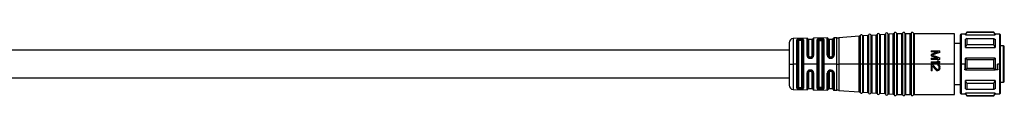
# Model space of a CAD drawing. Header units: millimetres. Extents: x -720 to 2929, y 431 to 795.
# Tile 11 of 19: x 752 to 984, y 604 to 619. Entities that reach past the tile are written whole.
import ezdxf

# ---------------------------------------------------------------- set-up
doc = ezdxf.new("R2010")
doc.units = ezdxf.units.MM

# ---------------------------------------------------------------- blocks, each defined once
blk = doc.blocks.new('Drawing View2')
at = {"color": 7, "linetype": 'Continuous', "lineweight": 25}
for p, q in [((650.67, 21.49), (647.43, 21.44)), ((647.43, 21.44), (647.43, 15.55)), ((648.28, 15.42), (648.28, 21.1)), ((648.47, 15.28), (648.47, 21)), ((648.65, 20.89), (648.65, 15.42)), ((649.15, 21.31), (648.95, 21.31)), ((648.95, 21.14), (648.95, 20.98)), ((649.15, 21.14), (648.95, 21.14)), ((649.15, 20.98), (648.95, 20.98)), ((649.15, 21.14), (649.15, 20.98)), ((649.45, 15.42), (649.45, 20.89)), ((649.64, 21.01), (649.64, 9.83)), ((649.82, 21.13), (649.82, 15.42)), ((650.67, 17.44), (650.67, 21.49)), ((650.86, 21.35), (650.86, 17.4)), ((651.85, 21.22), (651.05, 21.22)), ((651.05, 21.22), (651.05, 17.35)), ((651.85, 17.35), (651.85, 21.22)), ((652.04, 17.4), (652.04, 21.37)), ((655.45, 21.57), (652.23, 21.51)), ((652.23, 21.51), (652.23, 17.45)), ((653.06, 15.42), (653.06, 21.15)), ((653.26, 15.28), (653.26, 21.01)), ((653.75, 21.15), (653.75, 21.18)), ((653.95, 21.18), (653.75, 21.18)), ((653.75, 21.15), (653.95, 21.15)), ((653.75, 20.96), (653.95, 20.96)), ((653.95, 21.18), (653.95, 21.15)), ((654.45, 21.02), (654.45, 9.82)), ((654.64, 21.18), (654.64, 15.42)), ((655.45, 17.47), (655.45, 21.57)), ((655.65, 21.39), (655.65, 17.41)), ((656.65, 21.22), (655.85, 21.22)), ((655.85, 21.22), (655.85, 17.35)), ((656.65, 17.35), (656.65, 21.22)), ((656.85, 17.41), (656.85, 21.41)), ((657.73, 21.6), (657.05, 21.59)), ((657.05, 21.59), (657.05, 17.48)), ((657.73, 15.42), (657.73, 21.6)), ((662.99, 21.97), (658.17, 21.62)), ((658.17, 21.62), (658.17, 15.42)), ((662.99, 15.42), (662.99, 21.97)), ((663.17, 22.1), (663.17, 15.42)), ((663.72, 22.14), (663.72, 15.42)), ((664.99, 22.11), (663.91, 22.03)), ((663.91, 22.03), (663.91, 15.42)), ((664.99, 15.42), (664.99, 22.11)), ((665.17, 22.24), (665.17, 15.42)), ((665.72, 22.28), (665.72, 15.42)), ((666.99, 22.25), (665.91, 22.17)), ((665.91, 22.17), (665.91, 15.42)), ((666.99, 15.42), (666.99, 22.25)), ((667.17, 22.38), (667.17, 15.42)), ((667.72, 22.42), (667.72, 15.42)), ((668.99, 22.39), (667.91, 22.32)), ((667.91, 22.32), (667.91, 15.42)), ((668.99, 15.42), (668.99, 22.39)), ((669.17, 22.53), (669.17, 15.42)), ((669.72, 22.57), (669.72, 15.42)), ((670.99, 22.54), (669.91, 22.46)), ((669.91, 22.46), (669.91, 15.42)), ((670.99, 15.42), (670.99, 22.54)), ((671.17, 22.67), (671.17, 15.42)), ((671.72, 22.69), (671.72, 15.42)), ((672.99, 22.57), (671.91, 22.57)), ((671.91, 22.57), (671.91, 15.42)), ((672.99, 15.42), (672.99, 22.57)), ((673.18, 22.69), (673.18, 15.42)), ((673.72, 22.69), (673.72, 15.42)), ((674.99, 22.57), (673.91, 22.57)), ((673.91, 22.57), (673.91, 15.42)), ((674.99, 15.42), (674.99, 22.57)), ((675.18, 22.69), (675.18, 15.42)), ((675.72, 22.69), (675.72, 15.42)), ((685.45, 22.57), (675.91, 22.57)), ((675.91, 22.57), (675.91, 15.42)), ((685.45, 15.42), (685.45, 22.57)), ((686.75, 22.22), (686.75, 16.78)), ((688, 22.42), (686.95, 22.42)), ((686.95, 22.42), (686.95, 16.82)), ((688.29, 22.92), (688, 22.42)), ((688, 22.28), (688.29, 22.85)), ((688, 22.28), (688, 22.42)), ((688, 22.28), (695, 22.28)), ((688.29, 21.41), (688, 21.24)), ((688, 19.31), (688, 21.24)), ((694.71, 22.92), (688.29, 22.92)), ((688.29, 22.92), (688.29, 22.85)), ((694.71, 22.85), (688.29, 22.85)), ((688.29, 21.41), (688.29, 19.93)), ((688.29, 21.41), (694.71, 21.41)), ((695, 22.42), (694.71, 22.92)), ((694.71, 22.85), (694.71, 22.92)), ((696.1, 22.42), (695, 22.42)), ((696.1, 15.42), (696.1, 22.42)), ((696.25, 16.76), (696.25, 22.27)), ((646.45, 18.67), (438.5, 18.67)), ((646.45, 20.44), (646.45, 15.42)), ((653.45, 20.86), (653.45, 9.98)), ((654.25, 9.98), (654.25, 20.86)), ((686.75, 20.27), (685.45, 20.27)), ((688, 19.31), (688.29, 19.93)), ((688, 19.31), (695, 19.31)), ((694.71, 19.93), (688.29, 19.93)), ((696.95, 19.67), (696.25, 19.67)), ((696.95, 15.42), (696.95, 19.67)), ((697.15, 15.42), (697.15, 19.47)), ((651.55, 17.06), (651.35, 17.06)), ((651.35, 16.92), (651.55, 16.92)), ((651.35, 16.76), (651.55, 16.76)), ((651.55, 16.93), (651.55, 16.92)), ((655.68, 17.22), (655.68, 17.26)), ((655.7, 17.21), (655.68, 17.22)), ((655.83, 17.04), (655.85, 17.02)), ((656.04, 16.94), (656.15, 16.93)), ((656.35, 17.06), (656.15, 17.06)), ((656.15, 16.92), (656.35, 16.92)), ((656.35, 16.92), (656.43, 16.93)), ((656.64, 17.02), (656.68, 17.05)), ((656.85, 17.41), (656.84, 17.32)), ((656.84, 17.35), (656.86, 17.33)), ((656.84, 17.32), (656.86, 17.33)), ((657.03, 17.34), (657.05, 17.48)), ((679.95, 18.52), (679.95, 18.27)), ((679.95, 18.52), (681.95, 18.52)), ((681.52, 18.27), (679.95, 18.27)), ((679.95, 17.69), (679.95, 17.35)), ((679.95, 16.77), (681.52, 16.77)), ((679.95, 16.77), (679.95, 16.52)), ((681.95, 16.52), (679.95, 16.52)), ((681.95, 18.14), (681.95, 18.52)), ((681.95, 16.52), (681.95, 16.89)), ((686.75, 16.78), (686.75, 15.42)), ((686.95, 16.82), (686.95, 15.42)), ((688, 15.42), (688, 16.79)), ((688.29, 16.46), (688, 16.79)), ((695, 16.79), (688, 16.79)), ((688.29, 16.46), (688.29, 15.42)), ((688.29, 16.46), (694.71, 16.46)), ((694.71, 15.42), (694.71, 16.46)), ((695, 16.79), (695, 15.42)), ((696.25, 14.08), (696.25, 16.76)), ((646.45, 15.42), (646.45, 10.4)), ((646.45, 15.42), (647.43, 15.42)), ((647.43, 15.55), (647.43, 15.42)), ((648.28, 15.42), (647.43, 15.42)), ((647.43, 15.42), (647.43, 9.4)), ((648.28, 15.27), (648.28, 15.42)), ((648.28, 9.73), (648.28, 15.27)), ((648.47, 9.84), (648.47, 15.28)), ((648.65, 15.42), (648.65, 9.95)), ((649.45, 9.95), (649.45, 15.42)), ((649.82, 15.42), (649.82, 9.71)), ((653.06, 15.42), (649.82, 15.42)), ((651.55, 14), (651.35, 14)), ((653.06, 15.27), (653.06, 15.42)), ((653.06, 9.69), (653.06, 15.27)), ((653.26, 9.83), (653.26, 15.28)), ((654.64, 15.42), (654.64, 9.66)), ((657.73, 15.42), (654.64, 15.42)), ((657.73, 15.42), (658.17, 15.42)), ((657.73, 15.28), (657.73, 15.42)), ((657.73, 9.23), (657.73, 15.28)), ((662.99, 15.42), (658.17, 15.42)), ((658.17, 15.42), (658.17, 15.28)), ((658.17, 15.28), (658.17, 9.21)), ((662.99, 15.42), (663.17, 15.42)), ((662.99, 15.28), (662.99, 15.42)), ((662.99, 8.87), (662.99, 15.28)), ((663.45, 15.42), (663.17, 15.42)), ((663.17, 15.42), (663.17, 15.28)), ((663.17, 15.28), (663.17, 8.74)), ((663.72, 15.42), (663.45, 15.42)), ((663.72, 15.42), (663.89, 15.42)), ((663.72, 15.42), (663.72, 8.7)), ((663.89, 15.42), (663.91, 15.42)), ((663.91, 15.42), (663.91, 15.28)), ((664.99, 15.42), (663.91, 15.42)), ((663.91, 15.28), (663.91, 8.81)), ((664.99, 15.28), (664.99, 15.42)), ((664.99, 15.42), (665.17, 15.42)), ((664.99, 8.73), (664.99, 15.28)), ((665.45, 15.42), (665.17, 15.42)), ((665.17, 15.42), (665.17, 15.28)), ((665.17, 15.28), (665.17, 8.6)), ((665.72, 15.42), (665.45, 15.42)), ((665.72, 15.42), (665.89, 15.42)), ((665.72, 15.42), (665.72, 8.56)), ((665.89, 15.42), (665.91, 15.42)), ((665.91, 15.42), (665.91, 15.28)), ((666.99, 15.42), (665.91, 15.42)), ((665.91, 15.28), (665.91, 8.66)), ((666.99, 15.42), (667.17, 15.42)), ((666.99, 15.28), (666.99, 15.42)), ((666.99, 8.59), (666.99, 15.28)), ((667.45, 15.42), (667.17, 15.42)), ((667.17, 15.42), (667.17, 15.28)), ((667.17, 15.28), (667.17, 8.45)), ((667.72, 15.42), (667.45, 15.42)), ((667.72, 15.42), (667.89, 15.42)), ((667.72, 15.42), (667.72, 8.41)), ((667.89, 15.42), (667.91, 15.42)), ((667.91, 15.42), (667.91, 15.28)), ((668.99, 15.42), (667.91, 15.42)), ((667.91, 15.28), (667.91, 8.52)), ((668.99, 15.28), (668.99, 15.42)), ((668.99, 15.42), (669.17, 15.42)), ((668.99, 8.44), (668.99, 15.28)), ((669.45, 15.42), (669.17, 15.42)), ((669.17, 15.42), (669.17, 15.28)), ((669.17, 15.28), (669.17, 8.31)), ((669.72, 15.42), (669.45, 15.42)), ((669.72, 15.42), (669.89, 15.42)), ((669.72, 15.42), (669.72, 8.27)), ((669.89, 15.42), (669.91, 15.42)), ((669.91, 15.42), (669.91, 15.28)), ((670.99, 15.42), (669.91, 15.42)), ((669.91, 15.28), (669.91, 8.38)), ((670.99, 15.42), (671.17, 15.42)), ((670.99, 15.28), (670.99, 15.42)), ((670.99, 8.3), (670.99, 15.28)), ((671.17, 15.42), (671.17, 15.28)), ((671.45, 15.42), (671.17, 15.42)), ((671.17, 15.28), (671.17, 8.17)), ((671.72, 15.42), (671.45, 15.42)), ((671.72, 15.42), (671.91, 15.42)), ((671.72, 15.42), (671.72, 8.15)), ((671.91, 15.42), (671.91, 15.28)), ((672.99, 15.42), (671.91, 15.42)), ((671.91, 15.28), (671.91, 8.27)), ((672.99, 15.42), (673.18, 15.42)), ((672.99, 15.28), (672.99, 15.42)), ((672.99, 8.27), (672.99, 15.28)), ((673.45, 15.42), (673.18, 15.42)), ((673.18, 15.42), (673.18, 15.28)), ((673.18, 15.28), (673.18, 8.15)), ((673.72, 15.42), (673.45, 15.42)), ((673.72, 15.42), (673.91, 15.42)), ((673.72, 15.42), (673.72, 8.15)), ((673.91, 15.42), (673.91, 15.28)), ((674.99, 15.42), (673.91, 15.42)), ((673.91, 15.28), (673.91, 8.27)), ((674.99, 15.42), (675.18, 15.42)), ((674.99, 15.28), (674.99, 15.42)), ((674.99, 8.27), (674.99, 15.28)), ((675.18, 15.42), (675.18, 15.28)), ((675.45, 15.42), (675.18, 15.42)), ((675.18, 15.28), (675.18, 8.15)), ((675.72, 15.42), (675.45, 15.42)), ((675.72, 15.42), (675.91, 15.42)), ((675.72, 15.42), (675.72, 8.15)), ((675.91, 15.42), (675.91, 15.28)), ((685.45, 15.42), (675.91, 15.42)), ((675.91, 15.28), (675.91, 8.27)), ((679.95, 15.94), (681.61, 15.94)), ((679.95, 15.94), (679.95, 15.69)), ((681.95, 15.69), (679.95, 15.69)), ((679.95, 15.35), (679.95, 13.85)), ((679.95, 15.35), (680.16, 15.35)), ((680.16, 15.35), (681.23, 14.19)), ((680.16, 15.02), (681.1, 13.98)), ((680.16, 13.85), (680.16, 15.02)), ((681.31, 16.19), (681.65, 16.19)), ((681.4, 14.1), (681.48, 14.1)), ((681.48, 15.31), (681.48, 15.1)), ((681.74, 14.69), (681.74, 14.52)), ((681.95, 15.69), (681.95, 15.94)), ((681.95, 14.48), (681.95, 14.64)), ((685.45, 8.27), (685.45, 15.42)), ((686.75, 15.42), (686.95, 15.42)), ((686.75, 15.42), (686.75, 8.62)), ((687.96, 15.42), (686.95, 15.42)), ((686.95, 15.42), (686.95, 8.42)), ((688, 14.05), (687.88, 14.05)), ((688, 14.05), (688, 15.42)), ((688, 14.05), (688.29, 14.38)), ((688, 14.05), (695, 14.05)), ((688.29, 15.42), (688.29, 14.38)), ((694.71, 14.38), (688.29, 14.38)), ((694.71, 14.38), (694.71, 15.42)), ((695.62, 14.05), (695, 14.05)), ((696.05, 15.42), (695.54, 15.42)), ((696.05, 14.05), (696.05, 15.42)), ((696.05, 14.05), (696.1, 14.05)), ((696.1, 14.05), (696.1, 15.42)), ((696.1, 8.42), (696.1, 14.05)), ((696.25, 8.57), (696.25, 14.08)), ((696.95, 11.17), (696.95, 15.42)), ((697.15, 11.37), (697.15, 15.42)), ((438.5, 12.17), (646.45, 12.17)), ((650.67, 9.35), (650.67, 13.32)), ((650.86, 13.37), (650.86, 9.48)), ((651.05, 13.42), (651.05, 9.62)), ((651.55, 13.85), (651.35, 13.85)), ((651.35, 13.71), (651.55, 13.71)), ((651.85, 9.62), (651.85, 13.42)), ((652.04, 9.47), (652.04, 13.37)), ((652.23, 13.31), (652.23, 9.32)), ((655.51, 13.57), (655.45, 13.3)), ((655.45, 9.27), (655.45, 13.3)), ((655.65, 13.36), (655.65, 9.45)), ((655.69, 13.55), (655.67, 13.54)), ((655.67, 13.5), (655.68, 13.54)), ((655.85, 13.74), (655.83, 13.73)), ((655.85, 13.42), (655.85, 9.62)), ((656.15, 13.84), (656.04, 13.83)), ((656.35, 13.85), (656.15, 13.85)), ((656.15, 13.71), (656.35, 13.71)), ((656.43, 13.83), (656.35, 13.84)), ((656.65, 9.62), (656.65, 13.42)), ((656.84, 13.45), (656.86, 13.43)), ((656.84, 13.45), (656.85, 13.35)), ((656.86, 13.43), (656.85, 13.42)), ((656.85, 9.43), (656.85, 13.35)), ((657.05, 13.29), (657.03, 13.42)), ((657.05, 13.29), (657.05, 9.24)), ((680.16, 13.85), (679.95, 13.85)), ((681.48, 13.85), (681.4, 13.85)), ((647.43, 9.4), (650.67, 9.35)), ((648.95, 9.86), (649.15, 9.86)), ((648.95, 9.7), (648.95, 9.86)), ((648.95, 9.7), (649.15, 9.69)), ((648.95, 9.53), (649.15, 9.53)), ((649.15, 9.69), (649.15, 9.86)), ((651.05, 9.62), (651.85, 9.62)), ((652.23, 9.32), (655.45, 9.27)), ((653.95, 9.88), (653.75, 9.88)), ((653.95, 9.69), (653.75, 9.69)), ((653.75, 9.66), (653.95, 9.66)), ((653.95, 9.69), (653.95, 9.66)), ((655.85, 9.62), (656.65, 9.62)), ((685.45, 10.57), (686.75, 10.57)), ((695, 11.53), (688, 11.53)), ((688, 9.6), (688, 11.53)), ((688.29, 10.9), (688, 11.53)), ((688, 9.6), (688.29, 9.43)), ((688.29, 10.9), (688.29, 9.43)), ((688.29, 10.9), (694.71, 10.9)), ((694.71, 9.43), (688.29, 9.43)), ((696.25, 11.17), (696.95, 11.17)), ((657.05, 9.24), (657.73, 9.23)), ((658.17, 9.21), (662.99, 8.87)), ((663.91, 8.81), (664.99, 8.73)), ((665.91, 8.66), (666.99, 8.59)), ((667.91, 8.52), (668.99, 8.44)), ((669.91, 8.38), (670.99, 8.3)), ((671.91, 8.27), (672.99, 8.27)), ((673.91, 8.27), (674.99, 8.27)), ((675.91, 8.27), (685.45, 8.27)), ((686.95, 8.42), (688, 8.42)), ((695, 8.55), (688, 8.55)), ((688, 8.42), (688, 8.55)), ((688.29, 7.99), (688, 8.55)), ((688, 8.42), (688.29, 7.92)), ((688.29, 7.99), (694.71, 7.99)), ((688.29, 7.99), (688.29, 7.92)), ((688.29, 7.92), (694.71, 7.92)), ((694.71, 7.92), (695, 8.42)), ((695, 8.42), (696.1, 8.42))]:
    blk.add_line(p, q, dxfattribs=at)
at = {"color": 7, "linetype": 'Continuous', "lineweight": 25, "flags": 128}
for points in [[(653.95, 21.38), (653.83, 21.37), (653.75, 21.37)], [(694.71, 19.93), (694.71, 20.14), (694.71, 20.34), (694.71, 20.53), (694.71, 20.72), (694.71, 20.9), (694.71, 21.08), (694.71, 21.25), (694.71, 21.41)], [(695, 22.42), (695, 22.41), (695, 22.39), (695, 22.34), (695, 22.28)], [(695, 21.24), (695, 21.04), (695, 20.83), (695, 20.61), (695, 20.37), (695, 20.12), (695, 19.86), (695, 19.59), (695, 19.31)], [(656.15, 16.76), (656.26, 16.76), (656.35, 16.76)], [(656.35, 14), (656.23, 14), (656.15, 14)], [(695, 15.42), (695, 15.25), (695, 15.08), (695, 14.9), (695, 14.73), (695, 14.56), (695, 14.39), (695, 14.22), (695, 14.05)], [(653.75, 9.47), (653.86, 9.46), (653.95, 9.46)], [(694.71, 9.43), (694.71, 9.59), (694.71, 9.76), (694.71, 9.93), (694.71, 10.12), (694.71, 10.3), (694.71, 10.5), (694.71, 10.7), (694.71, 10.9)], [(695, 11.53), (695, 11.25), (695, 10.98), (695, 10.72), (695, 10.47), (695, 10.23), (695, 10.01), (695, 9.8), (695, 9.6)], [(694.71, 7.92), (694.71, 7.92), (694.71, 7.94), (694.71, 7.96), (694.71, 7.99)], [(695, 8.55), (695, 8.49), (695, 8.45), (695, 8.43), (695, 8.42)]]:
    blk.add_lwpolyline(points, dxfattribs=at)
at = {"color": 7, "linetype": 'Continuous', "lineweight": 25}
for centre, radius, start, end in [((647.45, 20.44), 1, 90.9414, 180), ((650.67, 21.29), 0.2, 19.064, 90.9414), ((651.05, 21.42), 0.2, 199.064, 270), ((651.85, 21.42), 0.2, 270, 344.7892), ((652.24, 21.31), 0.2, 90.9414, 164.7892), ((655.45, 21.37), 0.2, 7.4808, 90.9414), ((655.85, 21.42), 0.2, 187.4808, 270), ((656.65, 21.42), 0.2, 270, 356.2939), ((657.05, 21.39), 0.2, 90.9414, 176.2939), ((657.6, 29.6), 8, 270.9414, 274.0718), ((662.98, 22.17), 0.2, 274.0718, 340.4937), ((663.45, 22), 0.3, 27.65, 160.4937), ((663.89, 22.23), 0.2, 207.65, 274.0718), ((664.98, 22.31), 0.2, 274.0718, 340.4937), ((665.45, 22.14), 0.3, 27.65, 160.4937), ((665.89, 22.37), 0.2, 207.65, 274.0718), ((666.98, 22.45), 0.2, 274.0718, 340.4937), ((667.45, 22.28), 0.3, 27.65, 160.4937), ((667.89, 22.52), 0.2, 207.65, 274.0718), ((668.98, 22.59), 0.2, 274.0718, 340.4937), ((669.45, 22.43), 0.3, 27.65, 160.4937), ((669.89, 22.66), 0.2, 207.65, 274.0718), ((670.98, 22.74), 0.2, 274.0718, 340.4937), ((671.45, 22.57), 0.3, 23.5782, 160.4937), ((671.91, 22.77), 0.2, 203.5782, 270), ((672.99, 22.77), 0.2, 270, 336.4218), ((673.45, 22.57), 0.3, 23.5782, 156.4218), ((673.91, 22.77), 0.2, 203.5782, 270), ((674.99, 22.77), 0.2, 270, 336.4218), ((675.45, 22.57), 0.3, 23.5782, 156.4218), ((675.91, 22.77), 0.2, 203.5782, 270), ((686.95, 22.22), 0.2, 90, 180), ((696.1, 22.27), 0.15, 360, 90), ((696.95, 19.47), 0.2, 360, 90), ((696.14, 14.27), 0.217, 260.4353, 301.6555), ((647.45, 10.4), 1, 180, 269.0586), ((650.67, 9.55), 0.2, 269.0586, 340.936), ((651.05, 9.42), 0.2, 90, 160.936), ((651.85, 9.42), 0.2, 15.2108, 90), ((652.24, 9.52), 0.2, 195.2108, 269.0586), ((655.45, 9.47), 0.2, 269.0586, 352.5192), ((655.85, 9.42), 0.2, 90, 172.5192), ((656.65, 9.42), 0.2, 3.7061, 90), ((657.05, 9.44), 0.2, 183.7061, 269.0586), ((696.95, 11.37), 0.2, 270, 0), ((657.6, 1.23), 8, 85.9282, 89.0586), ((662.98, 8.67), 0.2, 19.5063, 85.9282), ((663.45, 8.84), 0.3, 199.5063, 332.35), ((663.89, 8.61), 0.2, 85.9282, 152.35), ((664.98, 8.53), 0.2, 19.5063, 85.9282), ((665.45, 8.7), 0.3, 199.5063, 332.35), ((665.89, 8.46), 0.2, 85.9282, 152.35), ((666.98, 8.39), 0.2, 19.5063, 85.9282), ((667.45, 8.55), 0.3, 199.5063, 332.35), ((667.89, 8.32), 0.2, 85.9282, 152.35), ((668.98, 8.24), 0.2, 19.5063, 85.9282), ((669.45, 8.41), 0.3, 199.5063, 332.35), ((669.89, 8.18), 0.2, 85.9282, 152.35), ((670.98, 8.1), 0.2, 19.5063, 85.9282), ((671.45, 8.27), 0.3, 199.5063, 336.4218), ((671.91, 8.07), 0.2, 90, 156.4218), ((672.99, 8.07), 0.2, 23.5782, 90), ((673.45, 8.27), 0.3, 203.5782, 336.4218), ((673.91, 8.07), 0.2, 90, 156.4218), ((674.99, 8.07), 0.2, 23.5782, 90), ((675.45, 8.27), 0.3, 203.5782, 336.4218), ((675.91, 8.07), 0.2, 90, 156.4218), ((686.95, 8.62), 0.2, 180, 270), ((696.1, 8.57), 0.15, 270, 0)]:
    blk.add_arc(centre, radius, start, end, dxfattribs=at)
for points, knots in [([(648.95, 21.31), (648.86, 21.3), (648.69, 21.3), (648.47, 21.26), (648.31, 21.19), (648.29, 21.13), (648.28, 21.1)], [0, 0, 0, 0, 0.239775, 0.487318, 0.742237, 1, 1, 1, 1]), ([(648.47, 21), (648.48, 21.02), (648.49, 21.06), (648.6, 21.1), (648.76, 21.14), (648.89, 21.14), (648.95, 21.14)], [0, 0, 0, 0, 0.251722, 0.502052, 0.751355, 1, 1, 1, 1]), ([(648.95, 20.98), (648.91, 20.98), (648.83, 20.98), (648.73, 20.96), (648.66, 20.93), (648.65, 20.9), (648.65, 20.89)], [0, 0, 0, 0, 0.244541, 0.494439, 0.747625, 1, 1, 1, 1]), ([(648.95, 21.14), (648.95, 21.16), (648.95, 21.2), (648.95, 21.25), (648.95, 21.29), (648.95, 21.3), (648.95, 21.31)], [0, 0, 0, 0, 0.244354, 0.500002, 0.755648, 1, 1, 1, 1]), ([(649.82, 21.13), (649.81, 21.16), (649.8, 21.2), (649.71, 21.24), (649.62, 21.27), (649.51, 21.29), (649.36, 21.31), (649.23, 21.31), (649.15, 21.31)], [0, 0, 0, 0, 0.249026, 0.378368, 0.510999, 0.642887, 0.770292, 1, 1, 1, 1]), ([(649.15, 21.14), (649.15, 21.16), (649.15, 21.2), (649.15, 21.25), (649.15, 21.29), (649.15, 21.3), (649.15, 21.31)], [0, 0, 0, 0, 0.251175, 0.5, 0.748825, 1, 1, 1, 1]), ([(649.15, 21.14), (649.18, 21.14), (649.25, 21.14), (649.37, 21.14), (649.5, 21.11), (649.62, 21.07), (649.63, 21.03), (649.64, 21.01)], [0, 0, 0, 0, 0.125096, 0.250079, 0.499189, 0.749161, 1, 1, 1, 1]), ([(649.45, 20.89), (649.45, 20.9), (649.44, 20.93), (649.37, 20.96), (649.27, 20.98), (649.19, 20.98), (649.15, 20.98)], [0, 0, 0, 0, 0.25191, 0.506201, 0.756885, 1, 1, 1, 1]), ([(653.3, 21.32), (653.27, 21.31), (653.2, 21.29), (653.12, 21.25), (653.07, 21.21), (653.06, 21.17), (653.06, 21.15)], [0, 0, 0, 0, 0.239755, 0.482391, 0.733795, 1, 1, 1, 1]), ([(653.26, 21.01), (653.26, 21.02), (653.26, 21.04), (653.3, 21.08), (653.35, 21.11), (653.41, 21.12), (653.43, 21.13)], [0, 0, 0, 0, 0.2513, 0.501644, 0.751273, 1, 1, 1, 1]), ([(653.75, 21.37), (653.67, 21.37), (653.5, 21.36), (653.37, 21.34), (653.3, 21.32)], [0, 0, 0, 0, 0.493234, 1, 1, 1, 1]), ([(653.3, 21.32), (653.32, 21.32), (653.35, 21.3), (653.39, 21.26), (653.42, 21.2), (653.43, 21.15), (653.43, 21.13)], [0, 0, 0, 0, 0.242411, 0.500004, 0.757595, 1, 1, 1, 1]), ([(653.43, 21.13), (653.48, 21.14), (653.57, 21.17), (653.69, 21.17), (653.75, 21.18)], [0, 0, 0, 0, 0.501701, 1, 1, 1, 1]), ([(653.43, 21.13), (653.48, 21.14), (653.58, 21.15), (653.69, 21.15), (653.75, 21.15)], [0, 0, 0, 0, 0.503357, 1, 1, 1, 1]), ([(653.45, 20.86), (653.46, 20.88), (653.47, 20.91), (653.55, 20.94), (653.65, 20.96), (653.72, 20.96), (653.75, 20.96)], [0, 0, 0, 0, 0.2863334, 0.5666446, 0.7832944, 1, 1, 1, 1]), ([(654.53, 21.3), (654.49, 21.31), (654.42, 21.34), (654.28, 21.36), (654.12, 21.38), (654, 21.38), (653.95, 21.38)], [0, 0, 0, 0, 0.257138, 0.51101, 0.755862, 1, 1, 1, 1]), ([(653.95, 21.18), (653.99, 21.18), (654.07, 21.18), (654.19, 21.17), (654.29, 21.14), (654.34, 21.12), (654.36, 21.11)], [0, 0, 0, 0, 0.251138, 0.500284, 0.749288, 1, 1, 1, 1]), ([(653.95, 21.15), (653.99, 21.15), (654.07, 21.15), (654.18, 21.14), (654.29, 21.13), (654.34, 21.12), (654.36, 21.11)], [0, 0, 0, 0, 0.243585, 0.491154, 0.743152, 1, 1, 1, 1]), ([(653.95, 20.96), (653.99, 20.96), (654.08, 20.96), (654.18, 20.93), (654.24, 20.9), (654.25, 20.87), (654.25, 20.86)], [0, 0, 0, 0, 0.2759772, 0.5516711, 0.772108, 1, 1, 1, 1]), ([(654.36, 21.11), (654.37, 21.13), (654.38, 21.18), (654.42, 21.24), (654.47, 21.28), (654.51, 21.29), (654.53, 21.3)], [0, 0, 0, 0, 0.242205, 0.499996, 0.757789, 1, 1, 1, 1]), ([(654.36, 21.11), (654.39, 21.1), (654.44, 21.07), (654.44, 21.04), (654.45, 21.02)], [0, 0, 0, 0, 0.499299, 1, 1, 1, 1]), ([(654.64, 21.18), (654.64, 21.2), (654.63, 21.25), (654.56, 21.28), (654.53, 21.3)], [0, 0, 0, 0, 0.497389, 1, 1, 1, 1]), ([(695, 22.28), (694.95, 22.39), (694.85, 22.58), (694.75, 22.76), (694.71, 22.85)], [0, 0, 0, 0, 0.554448, 1, 1, 1, 1]), ([(694.71, 21.41), (694.77, 21.38), (694.86, 21.32), (694.96, 21.26), (695, 21.24)], [0, 0, 0, 0, 0.5655339, 1, 1, 1, 1]), ([(695, 19.31), (694.95, 19.42), (694.85, 19.63), (694.75, 19.84), (694.71, 19.93)], [0, 0, 0, 0, 0.554448, 1, 1, 1, 1]), ([(650.67, 17.44), (650.68, 17.35), (650.7, 17.18), (650.86, 16.95), (651.08, 16.79), (651.26, 16.77), (651.35, 16.76)], [0, 0, 0, 0, 0.254619, 0.514225, 0.762311, 1, 1, 1, 1]), ([(651.35, 16.92), (651.32, 16.92), (651.25, 16.92), (651.13, 16.96), (650.99, 17.05), (650.88, 17.21), (650.87, 17.34), (650.86, 17.4)], [0, 0, 0, 0, 0.124787, 0.249886, 0.499149, 0.749117, 1, 1, 1, 1]), ([(651.35, 17.06), (651.31, 17.07), (651.22, 17.08), (651.12, 17.16), (651.06, 17.25), (651.05, 17.32), (651.05, 17.35)], [0, 0, 0, 0, 0.276915, 0.553061, 0.773141, 1, 1, 1, 1]), ([(651.35, 16.76), (651.35, 16.78), (651.35, 16.83), (651.35, 16.88), (651.35, 16.91), (651.35, 16.92), (651.35, 16.92)], [0, 0, 0, 0, 0.243205, 0.499868, 0.756602, 1, 1, 1, 1]), ([(651.55, 16.76), (651.65, 16.78), (651.85, 16.8), (652.07, 16.99), (652.21, 17.21), (652.22, 17.37), (652.23, 17.45)], [0, 0, 0, 0, 0.267548, 0.5453, 0.771617, 1, 1, 1, 1]), ([(651.85, 17.35), (651.84, 17.31), (651.83, 17.22), (651.75, 17.13), (651.65, 17.07), (651.58, 17.07), (651.55, 17.06)], [0, 0, 0, 0, 0.285261, 0.56524, 0.782325, 1, 1, 1, 1]), ([(651.55, 17.06), (651.55, 17.04), (651.55, 17), (651.55, 16.96), (651.55, 16.93), (651.55, 16.93), (651.55, 16.93)], [0, 0, 0, 0, 0.316784, 0.633567, 0.950351, 1, 1, 1, 1]), ([(651.79, 16.99), (651.78, 16.98), (651.73, 16.95), (651.65, 16.93), (651.58, 16.92), (651.55, 16.92)], [0, 0, 0, 0, 0.248147, 0.624424, 1, 1, 1, 1]), ([(651.55, 16.76), (651.55, 16.78), (651.55, 16.83), (651.55, 16.88), (651.55, 16.91), (651.55, 16.92), (651.55, 16.92)], [0, 0, 0, 0, 0.251426, 0.499997, 0.748572, 1, 1, 1, 1]), ([(652.04, 17.4), (652.04, 17.34), (652.02, 17.22), (651.92, 17.07), (651.83, 17.01), (651.79, 16.99)], [0, 0, 0, 0, 0.376243, 0.7504344, 1, 1, 1, 1]), ([(655.45, 17.47), (655.45, 17.41), (655.46, 17.31), (655.5, 17.22), (655.51, 17.18)], [0, 0, 0, 0, 0.552005, 1, 1, 1, 1]), ([(655.68, 17.22), (655.67, 17.22), (655.64, 17.22), (655.58, 17.2), (655.54, 17.19), (655.51, 17.18)], [0, 0, 0, 0, 0.340855, 0.681708, 1, 1, 1, 1]), ([(655.51, 17.18), (655.55, 17.12), (655.61, 17), (655.77, 16.87), (655.95, 16.78), (656.08, 16.77), (656.15, 16.76)], [0, 0, 0, 0, 0.2647918, 0.5171041, 0.7605157, 1, 1, 1, 1]), ([(655.7, 17.21), (655.68, 17.24), (655.66, 17.31), (655.65, 17.38), (655.65, 17.41)], [0, 0, 0, 0, 0.499485, 1, 1, 1, 1]), ([(656.15, 16.92), (656.1, 16.92), (656.01, 16.93), (655.88, 16.99), (655.77, 17.09), (655.72, 17.17), (655.7, 17.21)], [0, 0, 0, 0, 0.245905, 0.493255, 0.743998, 1, 1, 1, 1]), ([(656.15, 17.06), (656.11, 17.07), (656.02, 17.08), (655.92, 17.16), (655.86, 17.25), (655.85, 17.32), (655.85, 17.35)], [0, 0, 0, 0, 0.276915, 0.553061, 0.773142, 1, 1, 1, 1]), ([(656.65, 17.35), (656.64, 17.31), (656.63, 17.22), (656.55, 17.13), (656.45, 17.07), (656.38, 17.07), (656.35, 17.06)], [0, 0, 0, 0, 0.285261, 0.56524, 0.782325, 1, 1, 1, 1]), ([(656.35, 16.76), (656.43, 16.77), (656.58, 16.79), (656.79, 16.91), (656.96, 17.1), (657.01, 17.26), (657.03, 17.34)], [0, 0, 0, 0, 0.241569, 0.481567, 0.731543, 1, 1, 1, 1]), ([(656.84, 17.32), (656.82, 17.26), (656.79, 17.16), (656.68, 17.03), (656.53, 16.94), (656.41, 16.92), (656.35, 16.92)], [0, 0, 0, 0, 0.2590408, 0.5026657, 0.7495689, 1, 1, 1, 1]), ([(656.86, 17.33), (656.87, 17.34), (656.9, 17.35), (656.96, 17.35), (657.01, 17.34), (657.03, 17.34)], [0, 0, 0, 0, 0.341134, 0.682273, 1, 1, 1, 1]), ([(681.52, 18.27), (681.23, 18.16), (680.71, 17.97), (680.18, 17.77), (679.95, 17.69)], [0, 0, 0, 0, 0.559995, 1, 1, 1, 1]), ([(679.95, 17.35), (680.24, 17.24), (680.77, 17.05), (681.29, 16.85), (681.52, 16.77)], [0, 0, 0, 0, 0.559996, 1, 1, 1, 1]), ([(681.95, 18.14), (681.62, 18.03), (681.02, 17.82), (680.43, 17.61), (680.16, 17.52)], [0, 0, 0, 0, 0.559995, 1, 1, 1, 1]), ([(680.16, 17.52), (680.5, 17.4), (681.09, 17.19), (681.69, 16.99), (681.95, 16.89)], [0, 0, 0, 0, 0.559996, 1, 1, 1, 1]), ([(694.71, 16.46), (694.77, 16.52), (694.86, 16.63), (694.96, 16.74), (695, 16.79)], [0, 0, 0, 0, 0.565534, 1, 1, 1, 1]), ([(651.35, 14), (651.25, 13.99), (651.05, 13.96), (650.83, 13.78), (650.69, 13.56), (650.68, 13.4), (650.67, 13.32)], [0, 0, 0, 0, 0.267435, 0.545129, 0.771587, 1, 1, 1, 1]), ([(651.35, 14), (651.35, 13.98), (651.35, 13.94), (651.35, 13.89), (651.35, 13.86), (651.35, 13.85), (651.35, 13.85)], [0, 0, 0, 0, 0.251401, 0.499942, 0.748554, 1, 1, 1, 1]), ([(652.23, 13.31), (652.22, 13.4), (652.21, 13.53), (652.12, 13.7), (652.01, 13.84), (651.85, 13.94), (651.68, 13.99), (651.59, 14), (651.55, 14)], [0, 0, 0, 0, 0.249761, 0.383741, 0.512149, 0.756159, 0.878095, 1, 1, 1, 1]), ([(651.55, 14), (651.55, 13.98), (651.55, 13.94), (651.55, 13.89), (651.55, 13.85), (651.55, 13.85), (651.55, 13.85)], [0, 0, 0, 0, 0.24324, 0.500063, 0.756851, 1, 1, 1, 1]), ([(656.15, 14), (656.08, 14), (655.95, 13.98), (655.76, 13.89), (655.61, 13.76), (655.54, 13.64), (655.51, 13.57)], [0, 0, 0, 0, 0.24118, 0.484217, 0.736021, 1, 1, 1, 1]), ([(656.35, 14), (656.43, 13.99), (656.59, 13.98), (656.8, 13.85), (656.96, 13.66), (657.01, 13.5), (657.03, 13.42)], [0, 0, 0, 0, 0.239621, 0.485413, 0.736282, 1, 1, 1, 1]), ([(681.1, 13.98), (681.12, 13.96), (681.17, 13.93), (681.21, 13.91), (681.23, 13.89)], [0, 0, 0, 0, 0.56, 1, 1, 1, 1]), ([(681.23, 14.19), (681.26, 14.17), (681.32, 14.14), (681.37, 14.11), (681.4, 14.1)], [0, 0, 0, 0, 0.56, 1, 1, 1, 1]), ([(681.31, 16.19), (681.37, 16.14), (681.47, 16.06), (681.57, 15.97), (681.61, 15.94)], [0, 0, 0, 0, 0.559998, 1, 1, 1, 1]), ([(681.48, 15.31), (681.51, 15.3), (681.57, 15.29), (681.63, 15.28), (681.65, 15.27)], [0, 0, 0, 0, 0.56, 1, 1, 1, 1]), ([(681.61, 15.02), (681.59, 15.03), (681.54, 15.06), (681.5, 15.09), (681.48, 15.1)], [0, 0, 0, 0, 0.56, 1, 1, 1, 1]), ([(681.61, 14.19), (681.59, 14.17), (681.54, 14.14), (681.5, 14.11), (681.48, 14.1)], [0, 0, 0, 0, 0.56, 1, 1, 1, 1]), ([(681.61, 15.02), (681.63, 15), (681.65, 14.95), (681.68, 14.91), (681.69, 14.89)], [0, 0, 0, 0, 0.559999, 1, 1, 1, 1]), ([(681.69, 14.31), (681.68, 14.29), (681.65, 14.25), (681.62, 14.2), (681.61, 14.19)], [0, 0, 0, 0, 0.559999, 1, 1, 1, 1]), ([(681.65, 16.19), (681.71, 16.14), (681.81, 16.06), (681.91, 15.97), (681.95, 15.94)], [0, 0, 0, 0, 0.559998, 1, 1, 1, 1]), ([(681.65, 15.27), (681.68, 15.24), (681.74, 15.18), (681.8, 15.13), (681.82, 15.1)], [0, 0, 0, 0, 0.559999, 1, 1, 1, 1]), ([(681.82, 14.06), (681.79, 14.03), (681.73, 13.97), (681.68, 13.92), (681.65, 13.89)], [0, 0, 0, 0, 0.559999, 1, 1, 1, 1]), ([(681.69, 14.89), (681.7, 14.86), (681.72, 14.79), (681.73, 14.72), (681.74, 14.69)], [0, 0, 0, 0, 0.559997, 1, 1, 1, 1]), ([(681.74, 14.52), (681.73, 14.48), (681.72, 14.41), (681.7, 14.34), (681.69, 14.31)], [0, 0, 0, 0, 0.559997, 1, 1, 1, 1]), ([(681.82, 15.1), (681.84, 15.07), (681.87, 15.02), (681.89, 14.96), (681.91, 14.94)], [0, 0, 0, 0, 0.5599985, 1, 1, 1, 1]), ([(681.91, 14.23), (681.89, 14.2), (681.86, 14.14), (681.83, 14.09), (681.82, 14.06)], [0, 0, 0, 0, 0.559998, 1, 1, 1, 1]), ([(681.91, 14.94), (681.92, 14.88), (681.93, 14.78), (681.94, 14.69), (681.95, 14.64)], [0, 0, 0, 0, 0.559994, 1, 1, 1, 1]), ([(681.95, 14.48), (681.94, 14.43), (681.93, 14.35), (681.91, 14.26), (681.91, 14.23)], [0, 0, 0, 0, 0.559996, 1, 1, 1, 1]), ([(687.88, 14.05), (687.91, 14.31), (687.95, 14.76), (687.96, 15.22), (687.96, 15.42)], [0, 0, 0, 0, 0.561136, 1, 1, 1, 1]), ([(695, 14.05), (694.95, 14.11), (694.85, 14.22), (694.75, 14.33), (694.71, 14.38)], [0, 0, 0, 0, 0.554448, 1, 1, 1, 1]), ([(695.62, 14.05), (695.59, 14.31), (695.55, 14.76), (695.54, 15.22), (695.54, 15.42)], [0, 0, 0, 0, 0.561136, 1, 1, 1, 1]), ([(650.86, 13.37), (650.87, 13.43), (650.88, 13.55), (650.99, 13.71), (651.13, 13.8), (651.25, 13.84), (651.32, 13.85), (651.35, 13.85)], [0, 0, 0, 0, 0.25154, 0.501516, 0.750497, 0.875418, 1, 1, 1, 1]), ([(651.05, 13.42), (651.06, 13.46), (651.07, 13.54), (651.15, 13.64), (651.25, 13.7), (651.32, 13.7), (651.35, 13.71)], [0, 0, 0, 0, 0.286333, 0.566645, 0.783294, 1, 1, 1, 1]), ([(651.55, 13.85), (651.58, 13.85), (651.65, 13.84), (651.77, 13.8), (651.91, 13.71), (652.02, 13.55), (652.04, 13.43), (652.04, 13.37)], [0, 0, 0, 0, 0.124869, 0.250002, 0.498994, 0.749016, 1, 1, 1, 1]), ([(651.79, 13.79), (651.76, 13.8), (651.71, 13.82), (651.63, 13.84), (651.57, 13.84), (651.55, 13.84)], [0, 0, 0, 0, 0.329875, 0.667478, 1, 1, 1, 1]), ([(651.55, 13.71), (651.59, 13.7), (651.68, 13.69), (651.78, 13.61), (651.84, 13.52), (651.85, 13.45), (651.85, 13.42)], [0, 0, 0, 0, 0.2759772, 0.551671, 0.772108, 1, 1, 1, 1]), ([(655.67, 13.54), (655.66, 13.54), (655.64, 13.54), (655.57, 13.55), (655.53, 13.57), (655.51, 13.57)], [0, 0, 0, 0, 0.340849, 0.681696, 1, 1, 1, 1]), ([(655.65, 13.36), (655.65, 13.39), (655.66, 13.46), (655.68, 13.52), (655.69, 13.55)], [0, 0, 0, 0, 0.500952, 1, 1, 1, 1]), ([(655.69, 13.55), (655.72, 13.59), (655.76, 13.68), (655.87, 13.77), (656.01, 13.83), (656.1, 13.84), (656.15, 13.85)], [0, 0, 0, 0, 0.257979, 0.509232, 0.755839, 1, 1, 1, 1]), ([(655.85, 13.42), (655.86, 13.46), (655.87, 13.54), (655.95, 13.64), (656.05, 13.7), (656.12, 13.7), (656.15, 13.71)], [0, 0, 0, 0, 0.286333, 0.566645, 0.783294, 1, 1, 1, 1]), ([(656.15, 13.71), (656.15, 13.73), (656.15, 13.77), (656.15, 13.81), (656.15, 13.84), (656.15, 13.84), (656.15, 13.84)], [0, 0, 0, 0, 0.31219, 0.624381, 0.936571, 1, 1, 1, 1]), ([(656.35, 13.85), (656.41, 13.84), (656.53, 13.83), (656.68, 13.74), (656.79, 13.61), (656.82, 13.5), (656.84, 13.45)], [0, 0, 0, 0, 0.2497247, 0.4968869, 0.7398256, 1, 1, 1, 1]), ([(656.35, 13.71), (656.39, 13.7), (656.48, 13.69), (656.58, 13.61), (656.64, 13.52), (656.65, 13.45), (656.65, 13.42)], [0, 0, 0, 0, 0.2759772, 0.5516711, 0.7721081, 1, 1, 1, 1]), ([(656.64, 13.75), (656.63, 13.76), (656.61, 13.78), (656.58, 13.79), (656.56, 13.8)], [0, 0, 0, 0, 0.420571, 1, 1, 1, 1]), ([(656.86, 13.43), (656.87, 13.42), (656.9, 13.41), (656.96, 13.41), (657.01, 13.42), (657.03, 13.42)], [0, 0, 0, 0, 0.3411386, 0.6822762, 1, 1, 1, 1]), ([(681.4, 13.85), (681.37, 13.86), (681.31, 13.87), (681.25, 13.89), (681.23, 13.89)], [0, 0, 0, 0, 0.56, 1, 1, 1, 1]), ([(681.65, 13.89), (681.62, 13.89), (681.56, 13.87), (681.51, 13.86), (681.48, 13.85)], [0, 0, 0, 0, 0.56, 1, 1, 1, 1]), ([(648.28, 9.73), (648.29, 9.71), (648.31, 9.66), (648.39, 9.62), (648.48, 9.59), (648.58, 9.56), (648.74, 9.54), (648.86, 9.53), (648.95, 9.53)], [0, 0, 0, 0, 0.247774, 0.377676, 0.510624, 0.642416, 0.769734, 1, 1, 1, 1]), ([(648.95, 9.7), (648.89, 9.7), (648.76, 9.7), (648.6, 9.73), (648.49, 9.78), (648.48, 9.82), (648.47, 9.84)], [0, 0, 0, 0, 0.2487188, 0.4980884, 0.748561, 1, 1, 1, 1]), ([(648.65, 9.95), (648.65, 9.94), (648.66, 9.91), (648.73, 9.88), (648.83, 9.86), (648.91, 9.86), (648.95, 9.86)], [0, 0, 0, 0, 0.25191, 0.506201, 0.756885, 1, 1, 1, 1]), ([(648.95, 9.7), (648.95, 9.68), (648.95, 9.64), (648.95, 9.59), (648.95, 9.55), (648.95, 9.54), (648.95, 9.53)], [0, 0, 0, 0, 0.251195, 0.500058, 0.748854, 1, 1, 1, 1]), ([(649.15, 9.86), (649.19, 9.86), (649.27, 9.86), (649.37, 9.88), (649.44, 9.91), (649.45, 9.94), (649.45, 9.95)], [0, 0, 0, 0, 0.244541, 0.494439, 0.747625, 1, 1, 1, 1]), ([(649.64, 9.83), (649.63, 9.81), (649.62, 9.77), (649.5, 9.72), (649.37, 9.7), (649.25, 9.69), (649.18, 9.69), (649.15, 9.69)], [0, 0, 0, 0, 0.251106, 0.500918, 0.749973, 0.874947, 1, 1, 1, 1]), ([(649.15, 9.53), (649.23, 9.53), (649.36, 9.53), (649.52, 9.55), (649.66, 9.57), (649.79, 9.62), (649.81, 9.68), (649.82, 9.71)], [0, 0, 0, 0, 0.239085, 0.362958, 0.487455, 0.74218, 1, 1, 1, 1]), ([(649.15, 9.69), (649.15, 9.67), (649.15, 9.64), (649.15, 9.58), (649.15, 9.55), (649.15, 9.53), (649.15, 9.53)], [0, 0, 0, 0, 0.2442222, 0.4999405, 0.7556907, 1, 1, 1, 1]), ([(653.06, 9.69), (653.06, 9.67), (653.07, 9.63), (653.12, 9.59), (653.19, 9.55), (653.27, 9.52), (653.3, 9.52)], [0, 0, 0, 0, 0.2459824, 0.5061825, 0.7632622, 1, 1, 1, 1]), ([(653.43, 9.71), (653.41, 9.72), (653.35, 9.73), (653.3, 9.76), (653.26, 9.79), (653.26, 9.82), (653.26, 9.83)], [0, 0, 0, 0, 0.2489976, 0.4988299, 0.7491572, 1, 1, 1, 1]), ([(653.43, 9.71), (653.43, 9.69), (653.42, 9.64), (653.39, 9.58), (653.35, 9.53), (653.32, 9.52), (653.3, 9.52)], [0, 0, 0, 0, 0.242406, 0.499997, 0.757589, 1, 1, 1, 1]), ([(653.3, 9.52), (653.37, 9.5), (653.5, 9.48), (653.67, 9.47), (653.75, 9.47)], [0, 0, 0, 0, 0.506474, 1, 1, 1, 1]), ([(653.75, 9.69), (653.69, 9.69), (653.58, 9.69), (653.48, 9.7), (653.43, 9.71)], [0, 0, 0, 0, 0.4966643, 1, 1, 1, 1]), ([(653.75, 9.66), (653.69, 9.66), (653.57, 9.67), (653.48, 9.7), (653.43, 9.71)], [0, 0, 0, 0, 0.498405, 1, 1, 1, 1]), ([(653.75, 9.88), (653.71, 9.88), (653.62, 9.88), (653.52, 9.91), (653.46, 9.94), (653.45, 9.96), (653.45, 9.98)], [0, 0, 0, 0, 0.275977, 0.551671, 0.772108, 1, 1, 1, 1]), ([(653.75, 9.66), (653.75, 9.67), (653.75, 9.67), (653.75, 9.68), (653.75, 9.69)], [0, 0, 0, 0, 0.560028, 1, 1, 1, 1]), ([(654.25, 9.98), (654.24, 9.96), (654.23, 9.93), (654.15, 9.9), (654.05, 9.88), (653.98, 9.88), (653.95, 9.88)], [0, 0, 0, 0, 0.286333, 0.566645, 0.783294, 1, 1, 1, 1]), ([(654.36, 9.73), (654.34, 9.72), (654.29, 9.71), (654.18, 9.7), (654.07, 9.69), (653.99, 9.69), (653.95, 9.69)], [0, 0, 0, 0, 0.25654, 0.508433, 0.756104, 1, 1, 1, 1]), ([(654.36, 9.73), (654.34, 9.72), (654.29, 9.69), (654.19, 9.67), (654.07, 9.66), (653.99, 9.66), (653.95, 9.66)], [0, 0, 0, 0, 0.250656, 0.499639, 0.748804, 1, 1, 1, 1]), ([(653.95, 9.46), (654, 9.46), (654.12, 9.46), (654.28, 9.48), (654.42, 9.5), (654.49, 9.52), (654.53, 9.54)], [0, 0, 0, 0, 0.244679, 0.489815, 0.743445, 1, 1, 1, 1]), ([(654.45, 9.82), (654.44, 9.8), (654.44, 9.77), (654.39, 9.74), (654.36, 9.73)], [0, 0, 0, 0, 0.5010697, 1, 1, 1, 1]), ([(654.36, 9.73), (654.37, 9.71), (654.38, 9.66), (654.42, 9.6), (654.47, 9.56), (654.51, 9.54), (654.53, 9.54)], [0, 0, 0, 0, 0.242212, 0.500005, 0.757794, 1, 1, 1, 1]), ([(654.53, 9.54), (654.56, 9.55), (654.63, 9.59), (654.64, 9.64), (654.64, 9.66)], [0, 0, 0, 0, 0.485244, 1, 1, 1, 1]), ([(694.71, 10.9), (694.77, 11.02), (694.86, 11.23), (694.96, 11.44), (695, 11.53)], [0, 0, 0, 0, 0.565533, 1, 1, 1, 1]), ([(695, 9.6), (694.95, 9.57), (694.85, 9.51), (694.75, 9.46), (694.71, 9.43)], [0, 0, 0, 0, 0.554449, 1, 1, 1, 1]), ([(694.71, 7.99), (694.77, 8.1), (694.86, 8.28), (694.96, 8.47), (695, 8.55)], [0, 0, 0, 0, 0.565533, 1, 1, 1, 1])]:
    blk.add_open_spline(points, degree=3, knots=knots, dxfattribs=at)
for points in [[(648.47, 21), (648.46, 21.01), (648.44, 21.04), (648.4, 21.08), (648.34, 21.1), (648.3, 21.1), (648.28, 21.1)], [(648.47, 21), (648.48, 20.98), (648.5, 20.95), (648.54, 20.91), (648.59, 20.89), (648.63, 20.89), (648.65, 20.89)], [(649.64, 21.01), (649.63, 20.99), (649.61, 20.96), (649.56, 20.92), (649.51, 20.89), (649.47, 20.89), (649.45, 20.89)], [(649.64, 21.01), (649.65, 21.02), (649.66, 21.06), (649.71, 21.1), (649.76, 21.12), (649.8, 21.13), (649.82, 21.13)], [(653.26, 21.01), (653.25, 21.03), (653.23, 21.07), (653.19, 21.11), (653.13, 21.15), (653.08, 21.15), (653.06, 21.15)], [(653.45, 20.86), (653.43, 20.86), (653.38, 20.87), (653.32, 20.9), (653.28, 20.95), (653.26, 20.99), (653.26, 21.01)], [(653.75, 21.18), (653.75, 21.2), (653.75, 21.24), (653.75, 21.3), (653.75, 21.35), (653.75, 21.37), (653.75, 21.37)], [(653.75, 20.96), (653.75, 20.97), (653.75, 20.98), (653.75, 21.03), (653.75, 21.09), (653.75, 21.13), (653.75, 21.15)], [(653.95, 21.18), (653.95, 21.2), (653.95, 21.25), (653.95, 21.31), (653.95, 21.35), (653.95, 21.37), (653.95, 21.38)], [(653.95, 20.96), (653.95, 20.97), (653.95, 20.98), (653.95, 21.03), (653.95, 21.09), (653.95, 21.13), (653.95, 21.15)], [(654.25, 20.86), (654.27, 20.86), (654.32, 20.87), (654.38, 20.9), (654.43, 20.96), (654.44, 21), (654.45, 21.02)], [(654.45, 21.02), (654.45, 21.04), (654.47, 21.08), (654.51, 21.13), (654.57, 21.17), (654.62, 21.17), (654.64, 21.18)], [(650.86, 17.4), (650.85, 17.4), (650.84, 17.42), (650.79, 17.43), (650.73, 17.44), (650.69, 17.44), (650.67, 17.44)], [(651.05, 17.35), (651.03, 17.35), (650.99, 17.35), (650.93, 17.36), (650.89, 17.38), (650.87, 17.39), (650.86, 17.4)], [(651.35, 17.06), (651.35, 17.04), (651.35, 17), (651.35, 16.96), (651.35, 16.93), (651.35, 16.92), (651.35, 16.92)], [(651.85, 17.35), (651.87, 17.35), (651.92, 17.35), (651.97, 17.37), (652.02, 17.38), (652.04, 17.39), (652.04, 17.4)], [(652.04, 17.4), (652.05, 17.41), (652.07, 17.42), (652.11, 17.44), (652.17, 17.45), (652.21, 17.45), (652.23, 17.45)], [(655.65, 17.41), (655.65, 17.42), (655.63, 17.43), (655.59, 17.45), (655.52, 17.47), (655.47, 17.47), (655.45, 17.47)], [(655.85, 17.35), (655.83, 17.35), (655.78, 17.35), (655.72, 17.37), (655.67, 17.39), (655.66, 17.4), (655.65, 17.41)], [(656.15, 17.06), (656.15, 17.04), (656.15, 17), (656.15, 16.96), (656.15, 16.92), (656.15, 16.92), (656.15, 16.92)], [(656.15, 16.92), (656.15, 16.92), (656.15, 16.91), (656.15, 16.88), (656.15, 16.83), (656.15, 16.78), (656.15, 16.76)], [(656.35, 17.06), (656.35, 17.04), (656.35, 17), (656.35, 16.96), (656.35, 16.92), (656.35, 16.92), (656.35, 16.92)], [(656.35, 16.92), (656.35, 16.92), (656.35, 16.91), (656.35, 16.88), (656.35, 16.83), (656.35, 16.78), (656.35, 16.76)], [(656.65, 17.35), (656.68, 17.35), (656.73, 17.36), (656.79, 17.37), (656.84, 17.39), (656.85, 17.41), (656.85, 17.41)], [(656.85, 17.41), (656.85, 17.42), (656.86, 17.44), (656.91, 17.46), (656.97, 17.47), (657.02, 17.48), (657.05, 17.48)], [(656.15, 13.85), (656.15, 13.85), (656.15, 13.85), (656.15, 13.89), (656.15, 13.94), (656.15, 13.98), (656.15, 14)], [(656.35, 13.85), (656.35, 13.85), (656.35, 13.85), (656.35, 13.89), (656.35, 13.94), (656.35, 13.98), (656.35, 14)], [(650.86, 13.37), (650.85, 13.36), (650.84, 13.35), (650.79, 13.33), (650.73, 13.32), (650.69, 13.32), (650.67, 13.32)], [(651.05, 13.42), (651.03, 13.42), (650.99, 13.41), (650.93, 13.4), (650.89, 13.39), (650.87, 13.38), (650.86, 13.37)], [(651.35, 13.71), (651.35, 13.73), (651.35, 13.76), (651.35, 13.81), (651.35, 13.84), (651.35, 13.84), (651.35, 13.85)], [(651.55, 13.71), (651.55, 13.73), (651.55, 13.76), (651.55, 13.81), (651.55, 13.84), (651.55, 13.84), (651.55, 13.85)], [(651.85, 13.42), (651.87, 13.42), (651.92, 13.41), (651.97, 13.4), (652.02, 13.39), (652.04, 13.37), (652.04, 13.37)], [(652.04, 13.37), (652.05, 13.36), (652.07, 13.34), (652.11, 13.33), (652.17, 13.32), (652.21, 13.32), (652.23, 13.31)], [(655.65, 13.36), (655.65, 13.35), (655.63, 13.33), (655.59, 13.31), (655.52, 13.3), (655.47, 13.3), (655.45, 13.3)], [(655.85, 13.42), (655.83, 13.42), (655.78, 13.41), (655.72, 13.4), (655.67, 13.38), (655.66, 13.36), (655.65, 13.36)], [(656.35, 13.71), (656.35, 13.73), (656.35, 13.77), (656.35, 13.81), (656.35, 13.84), (656.35, 13.85), (656.35, 13.85)], [(656.65, 13.42), (656.68, 13.42), (656.73, 13.41), (656.79, 13.4), (656.84, 13.38), (656.85, 13.36), (656.85, 13.35)], [(656.85, 13.35), (656.85, 13.34), (656.86, 13.33), (656.91, 13.3), (656.97, 13.29), (657.02, 13.29), (657.05, 13.29)], [(648.47, 9.84), (648.46, 9.83), (648.44, 9.8), (648.4, 9.76), (648.34, 9.74), (648.3, 9.73), (648.28, 9.73)], [(648.47, 9.84), (648.48, 9.86), (648.5, 9.89), (648.54, 9.92), (648.59, 9.95), (648.63, 9.95), (648.65, 9.95)], [(649.64, 9.83), (649.63, 9.85), (649.61, 9.88), (649.56, 9.92), (649.51, 9.95), (649.47, 9.95), (649.45, 9.95)], [(649.64, 9.83), (649.65, 9.81), (649.66, 9.78), (649.71, 9.74), (649.76, 9.72), (649.8, 9.71), (649.82, 9.71)], [(653.26, 9.83), (653.25, 9.81), (653.23, 9.77), (653.19, 9.72), (653.13, 9.69), (653.08, 9.69), (653.06, 9.69)], [(653.45, 9.98), (653.43, 9.97), (653.38, 9.97), (653.32, 9.94), (653.28, 9.89), (653.26, 9.85), (653.26, 9.83)], [(653.75, 9.88), (653.75, 9.87), (653.75, 9.85), (653.75, 9.81), (653.75, 9.75), (653.75, 9.71), (653.75, 9.69)], [(653.75, 9.66), (653.75, 9.64), (653.75, 9.59), (653.75, 9.53), (653.75, 9.49), (653.75, 9.47), (653.75, 9.47)], [(653.95, 9.88), (653.95, 9.87), (653.95, 9.85), (653.95, 9.81), (653.95, 9.75), (653.95, 9.71), (653.95, 9.69)], [(653.95, 9.66), (653.95, 9.63), (653.95, 9.59), (653.95, 9.53), (653.95, 9.48), (653.95, 9.47), (653.95, 9.46)], [(654.25, 9.98), (654.27, 9.97), (654.32, 9.97), (654.38, 9.93), (654.43, 9.88), (654.44, 9.84), (654.45, 9.82)], [(654.45, 9.82), (654.45, 9.8), (654.47, 9.76), (654.51, 9.7), (654.57, 9.67), (654.62, 9.66), (654.64, 9.66)]]:
    blk.add_open_spline(points, degree=3, dxfattribs=at)

msp = doc.modelspace()

# ---------------------------------------------------------------- block references
at = {"color": 7, "linetype": 'Continuous', "lineweight": 25}
msp.add_blockref('Drawing View2', (287.02, 595.76), dxfattribs=at)

doc.saveas('drawing.dxf')
